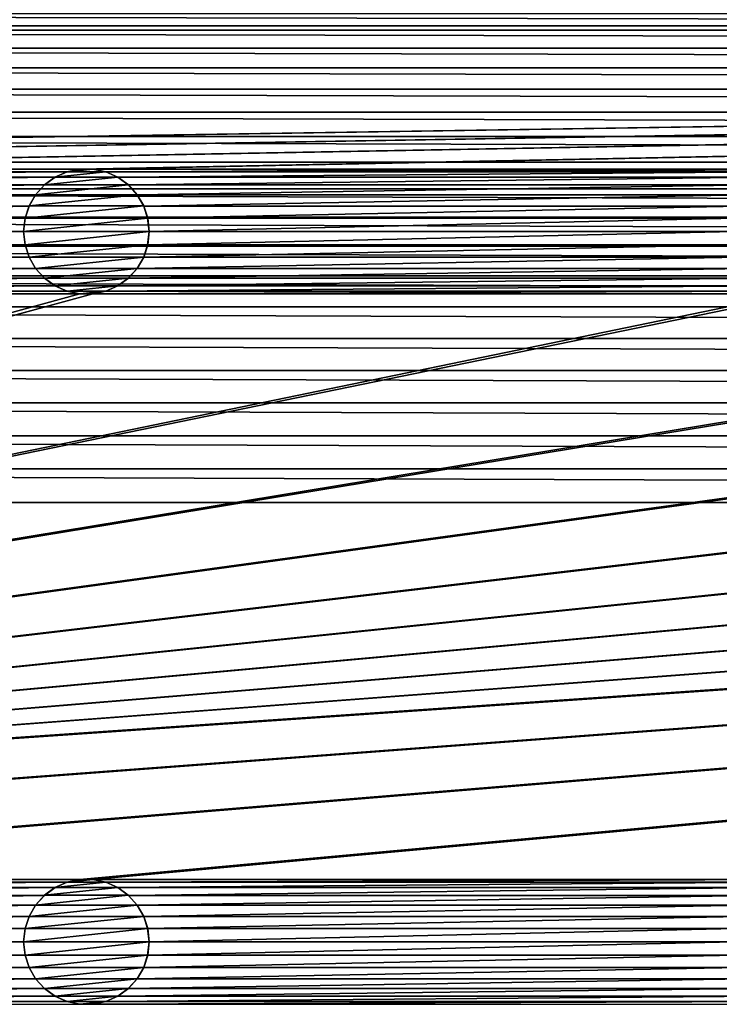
# Model space of a CAD drawing. Header units: metres. Extents: x -200 to 200, y -200 to 200.
# Tile 33 of 88: x -88 to -60, y 139 to 178. Entities that reach past the tile are written whole.
import ezdxf

# ---------------------------------------------------------------- set-up
doc = ezdxf.new("R2010")
doc.units = ezdxf.units.M
doc.layers.add('solid_P34200', color=7, linetype='CONTINUOUS')

msp = doc.modelspace()

# ---------------------------------------------------------------- linework, layer by layer
at = {"layer": 'solid_P34200'}
for points in [[(199.836639, 180.666519, 5), (-199.836639, 180.666519, 5), (-200, 178, 5)], [(200, 178, 5), (199.836639, 180.666519, 5), (-200, 178, 5)], [(-170.379456, 177.826935), (-169.220428, 178.481461), (170.379456, 177.826935)], [(-169.220428, 178.481461), (169.220428, 178.481461), (170.379456, 177.826935)], [(-170.058914, 172.285706, 5), (200, 178, 5), (-200, 178, 5)], [(-171.499695, 177.102936), (-170.379456, 177.826935), (171.499695, 177.102936)], [(-170.379456, 177.826935), (170.379456, 177.826935), (171.499695, 177.102936)], [(-170.058914, 172.285706, 5), (-169.541077, 172.285706, 5), (200, 178, 5)], [(-141.758926, 172.285706, 5), (200, 178, 5), (-169.541077, 172.285706, 5)], [(-141.758926, 172.285706, 5), (-141.241074, 172.285706, 5), (200, 178, 5)], [(-113.458923, 172.285706, 5), (200, 178, 5), (-141.241074, 172.285706, 5)], [(-113.458923, 172.285706, 5), (-112.941078, 172.285706, 5), (200, 178, 5)], [(-85.15892, 172.285706, 5), (200, 178, 5), (-112.941078, 172.285706, 5)], [(-85.15892, 172.285706, 5), (-84.641083, 172.285706, 5), (200, 178, 5)], [(-56.858921, 172.285706, 5), (200, 178, 5), (-84.641083, 172.285706, 5)], [(-172.568909, 176.317139), (-171.499695, 177.102936), (172.568909, 176.317139)], [(-171.499695, 177.102936), (171.499695, 177.102936), (172.568909, 176.317139)], [(-173.585297, 175.469376), (-172.568909, 176.317139), (173.585297, 175.469376)], [(-172.568909, 176.317139), (172.568909, 176.317139), (173.585297, 175.469376)], [(-174.555435, 174.555435), (-173.585297, 175.469376), (174.555435, 174.555435)], [(-173.585297, 175.469376), (173.585297, 175.469376), (174.555435, 174.555435)], [(-175.469376, 173.585297), (-174.555435, 174.555435), (175.469376, 173.585297)], [(-174.555435, 174.555435), (174.555435, 174.555435), (175.469376, 173.585297)], [(-176.317139, 172.568909), (-175.469376, 173.585297), (176.317139, 172.568909)], [(-175.469376, 173.585297), (175.469376, 173.585297), (176.317139, 172.568909)], [(-177.102936, 171.499695), (-176.317139, 172.568909), (177.102936, 171.499695)], [(-176.317139, 172.568909), (176.317139, 172.568909), (177.102936, 171.499695)], [(-85.15892, 172.285706, 5), (-112.941078, 172.285706, 5), (-112.425308, 172.176346, 5)], [(-85.67469, 172.176346, 5), (-85.15892, 172.285706, 5), (-112.425308, 172.176346, 5)], [(-85.164635, 172.284515, 7.5), (-85.15892, 172.285706, 5), (-85.67469, 172.176346, 5)], [(-85.164635, 172.284515, 7.5), (-85.67469, 172.176346, 5), (-85.668777, 172.177856, 7.5)], [(-84.635368, 172.284515, 7.5), (-85.164635, 172.284515, 7.5), (-85.668777, 172.177856, 7.5)], [(-84.131226, 172.177856, 7.5), (-84.635368, 172.284515, 7.5), (-85.668777, 172.177856, 7.5)], [(-84.635368, 172.284515, 7.5), (-85.15892, 172.285706, 5), (-85.164635, 172.284515, 7.5)], [(-84.635368, 172.284515, 7.5), (-84.641083, 172.285706, 5), (-85.15892, 172.285706, 5)], [(-56.858921, 172.285706, 5), (-84.641083, 172.285706, 5), (-84.125313, 172.176346, 5)], [(-84.131226, 172.177856, 7.5), (-84.125313, 172.176346, 5), (-84.641083, 172.285706, 5)], [(-84.131226, 172.177856, 7.5), (-84.641083, 172.285706, 5), (-84.635368, 172.284515, 7.5)], [(-57.374687, 172.176346, 5), (-56.858921, 172.285706, 5), (-84.125313, 172.176346, 5)], [(-85.67469, 172.176346, 5), (-112.425308, 172.176346, 5), (-111.952179, 171.965073, 5)], [(-86.14782, 171.965073, 5), (-85.67469, 172.176346, 5), (-111.952179, 171.965073, 5)], [(-86.14782, 171.965073, 5), (-111.952179, 171.965073, 5), (-111.525772, 171.656204, 5)], [(-86.574226, 171.656204, 5), (-86.14782, 171.965073, 5), (-111.525772, 171.656204, 5)], [(-86.151535, 171.962051, 7.5), (-86.14782, 171.965073, 5), (-86.574226, 171.656204, 5)], [(-86.151535, 171.962051, 7.5), (-86.574226, 171.656204, 5), (-86.570114, 171.659637, 7.5)], [(-83.648468, 171.962051, 7.5), (-86.151535, 171.962051, 7.5), (-86.570114, 171.659637, 7.5)], [(-83.229889, 171.659637, 7.5), (-83.648468, 171.962051, 7.5), (-86.570114, 171.659637, 7.5)], [(-85.668777, 172.177856, 7.5), (-86.14782, 171.965073, 5), (-86.151535, 171.962051, 7.5)], [(-84.131226, 172.177856, 7.5), (-85.668777, 172.177856, 7.5), (-86.151535, 171.962051, 7.5)], [(-83.648468, 171.962051, 7.5), (-84.131226, 172.177856, 7.5), (-86.151535, 171.962051, 7.5)], [(-85.668777, 172.177856, 7.5), (-85.67469, 172.176346, 5), (-86.14782, 171.965073, 5)], [(-83.648468, 171.962051, 7.5), (-84.125313, 172.176346, 5), (-84.131226, 172.177856, 7.5)], [(-57.374687, 172.176346, 5), (-84.125313, 172.176346, 5), (-83.652184, 171.965073, 5)], [(-83.648468, 171.962051, 7.5), (-83.652184, 171.965073, 5), (-84.125313, 172.176346, 5)], [(-57.847816, 171.965073, 5), (-57.374687, 172.176346, 5), (-83.652184, 171.965073, 5)], [(-57.847816, 171.965073, 5), (-83.652184, 171.965073, 5), (-83.225777, 171.656204, 5)], [(-83.229889, 171.659637, 7.5), (-83.225777, 171.656204, 5), (-83.652184, 171.965073, 5)], [(-83.229889, 171.659637, 7.5), (-83.652184, 171.965073, 5), (-83.648468, 171.962051, 7.5)], [(-58.274223, 171.656204, 5), (-57.847816, 171.965073, 5), (-83.225777, 171.656204, 5)], [(-177.826935, 170.379456), (-177.102936, 171.499695), (177.826935, 170.379456)], [(-177.102936, 171.499695), (177.102936, 171.499695), (177.826935, 170.379456)], [(-86.574226, 171.656204, 5), (-111.525772, 171.656204, 5), (-111.179207, 171.269714, 5)], [(-86.920792, 171.269714, 5), (-86.574226, 171.656204, 5), (-111.179207, 171.269714, 5)], [(-86.570114, 171.659637, 7.5), (-86.920792, 171.269714, 5), (-86.921883, 171.266708, 7.5)], [(-83.229889, 171.659637, 7.5), (-86.570114, 171.659637, 7.5), (-86.921883, 171.266708, 7.5)], [(-82.87812, 171.266708, 7.5), (-83.229889, 171.659637, 7.5), (-86.921883, 171.266708, 7.5)], [(-86.570114, 171.659637, 7.5), (-86.574226, 171.656204, 5), (-86.920792, 171.269714, 5)], [(-82.87812, 171.266708, 7.5), (-83.225777, 171.656204, 5), (-83.229889, 171.659637, 7.5)], [(-58.274223, 171.656204, 5), (-83.225777, 171.656204, 5), (-82.879204, 171.269714, 5)], [(-82.87812, 171.266708, 7.5), (-82.879204, 171.269714, 5), (-83.225777, 171.656204, 5)], [(-58.620796, 171.269714, 5), (-58.274223, 171.656204, 5), (-82.879204, 171.269714, 5)], [(-86.920792, 171.269714, 5), (-111.179207, 171.269714, 5), (-110.915665, 170.815567, 5)], [(-87.184341, 170.815567, 5), (-86.920792, 171.269714, 5), (-110.915665, 170.815567, 5)], [(-86.921883, 171.266708, 7.5), (-86.920792, 171.269714, 5), (-87.184341, 170.815567, 5)], [(-86.921883, 171.266708, 7.5), (-87.184341, 170.815567, 5), (-87.182808, 170.819077, 7.5)], [(-82.87812, 171.266708, 7.5), (-86.921883, 171.266708, 7.5), (-87.182808, 170.819077, 7.5)], [(-82.617195, 170.819077, 7.5), (-82.87812, 171.266708, 7.5), (-87.182808, 170.819077, 7.5)], [(-58.620796, 171.269714, 5), (-82.879204, 171.269714, 5), (-82.615662, 170.815567, 5)], [(-82.617195, 170.819077, 7.5), (-82.615662, 170.815567, 5), (-82.879204, 171.269714, 5)], [(-82.617195, 170.819077, 7.5), (-82.879204, 171.269714, 5), (-82.87812, 171.266708, 7.5)], [(-58.884338, 170.815567, 5), (-58.620796, 171.269714, 5), (-82.615662, 170.815567, 5)], [(-87.184341, 170.815567, 5), (-110.915665, 170.815567, 5), (-110.757736, 170.328369, 5)], [(-87.342262, 170.328369, 5), (-87.184341, 170.815567, 5), (-110.757736, 170.328369, 5)], [(-87.182808, 170.819077, 7.5), (-87.184341, 170.815567, 5), (-87.342262, 170.328369, 5)], [(-87.182808, 170.819077, 7.5), (-87.342262, 170.328369, 5), (-87.339981, 170.332932, 7.5)], [(-82.617195, 170.819077, 7.5), (-87.182808, 170.819077, 7.5), (-87.339981, 170.332932, 7.5)], [(-82.460022, 170.332932, 7.5), (-82.617195, 170.819077, 7.5), (-87.339981, 170.332932, 7.5)], [(-82.460022, 170.332932, 7.5), (-82.615662, 170.815567, 5), (-82.617195, 170.819077, 7.5)], [(-58.884338, 170.815567, 5), (-82.615662, 170.815567, 5), (-82.457733, 170.328369, 5)], [(-82.460022, 170.332932, 7.5), (-82.457733, 170.328369, 5), (-82.615662, 170.815567, 5)], [(-59.042263, 170.328369, 5), (-58.884338, 170.815567, 5), (-82.457733, 170.328369, 5)], [(-178.481461, 169.220428), (-177.826935, 170.379456), (178.481461, 169.220428)], [(-177.826935, 170.379456), (177.826935, 170.379456), (178.481461, 169.220428)], [(-87.342262, 170.328369, 5), (-110.757736, 170.328369, 5), (-110.699997, 169.800003, 5)], [(-87.400002, 169.800003, 5), (-87.342262, 170.328369, 5), (-110.699997, 169.800003, 5)], [(-87.339981, 170.332932, 7.5), (-87.342262, 170.328369, 5), (-87.400002, 169.800003, 5)], [(-87.339981, 170.332932, 7.5), (-87.400002, 169.800003, 5), (-87.400002, 169.800003, 7.5)], [(-82.460022, 170.332932, 7.5), (-87.400002, 169.800003, 7.5), (-82.400002, 169.800003, 7.5)], [(-82.460022, 170.332932, 7.5), (-87.339981, 170.332932, 7.5), (-87.400002, 169.800003, 7.5)], [(-82.460022, 170.332932, 7.5), (-82.400002, 169.800003, 7.5), (-82.457733, 170.328369, 5)], [(-59.042263, 170.328369, 5), (-82.457733, 170.328369, 5), (-82.400002, 169.800003, 5)], [(-82.400002, 169.800003, 7.5), (-82.400002, 169.800003, 5), (-82.457733, 170.328369, 5)], [(-59.099998, 169.800003, 5), (-59.042263, 170.328369, 5), (-82.400002, 169.800003, 5)], [(-87.400002, 169.800003, 5), (-110.699997, 169.800003, 5), (-110.757736, 169.271637, 5)], [(-87.342262, 169.271637, 5), (-87.400002, 169.800003, 5), (-110.757736, 169.271637, 5)], [(-87.400002, 169.800003, 7.5), (-87.400002, 169.800003, 5), (-87.342262, 169.271637, 5)], [(-87.400002, 169.800003, 7.5), (-87.342262, 169.271637, 5), (-87.339981, 169.267059, 7.5)], [(-87.400002, 169.800003, 7.5), (-87.339981, 169.267059, 7.5), (-82.400002, 169.800003, 7.5)], [(-87.339981, 169.267059, 7.5), (-82.460022, 169.267059, 7.5), (-82.400002, 169.800003, 7.5)], [(-82.460022, 169.267059, 7.5), (-82.457733, 169.271637, 5), (-82.400002, 169.800003, 5)], [(-82.460022, 169.267059, 7.5), (-82.400002, 169.800003, 5), (-82.400002, 169.800003, 7.5)], [(-59.099998, 169.800003, 5), (-82.400002, 169.800003, 5), (-82.457733, 169.271637, 5)], [(-59.042263, 169.271637, 5), (-59.099998, 169.800003, 5), (-82.457733, 169.271637, 5)], [(-179.060257, 168.031967), (-178.481461, 169.220428), (179.060257, 168.031967)], [(-178.481461, 169.220428), (178.481461, 169.220428), (179.060257, 168.031967)], [(-87.342262, 169.271637, 5), (-110.757736, 169.271637, 5), (-110.915665, 168.784439, 5)], [(-87.184341, 168.784439, 5), (-87.342262, 169.271637, 5), (-110.915665, 168.784439, 5)], [(-87.339981, 169.267059, 7.5), (-87.342262, 169.271637, 5), (-87.184341, 168.784439, 5)], [(-87.339981, 169.267059, 7.5), (-87.184341, 168.784439, 5), (-87.182808, 168.780914, 7.5)], [(-87.339981, 169.267059, 7.5), (-87.182808, 168.780914, 7.5), (-82.460022, 169.267059, 7.5)], [(-87.182808, 168.780914, 7.5), (-82.617195, 168.780914, 7.5), (-82.460022, 169.267059, 7.5)], [(-82.617195, 168.780914, 7.5), (-82.615662, 168.784439, 5), (-82.457733, 169.271637, 5)], [(-82.617195, 168.780914, 7.5), (-82.457733, 169.271637, 5), (-82.460022, 169.267059, 7.5)], [(-59.042263, 169.271637, 5), (-82.457733, 169.271637, 5), (-82.615662, 168.784439, 5)], [(-58.884338, 168.784439, 5), (-59.042263, 169.271637, 5), (-82.615662, 168.784439, 5)], [(-87.184341, 168.784439, 5), (-110.915665, 168.784439, 5), (-111.179207, 168.330292, 5)], [(-86.920792, 168.330292, 5), (-87.184341, 168.784439, 5), (-111.179207, 168.330292, 5)], [(-87.182808, 168.780914, 7.5), (-87.184341, 168.784439, 5), (-86.920792, 168.330292, 5)], [(-87.182808, 168.780914, 7.5), (-86.920792, 168.330292, 5), (-86.921883, 168.333298, 7.5)], [(-87.182808, 168.780914, 7.5), (-86.921883, 168.333298, 7.5), (-82.617195, 168.780914, 7.5)], [(-86.921883, 168.333298, 7.5), (-82.87812, 168.333298, 7.5), (-82.617195, 168.780914, 7.5)], [(-58.884338, 168.784439, 5), (-82.615662, 168.784439, 5), (-82.879204, 168.330292, 5)], [(-82.87812, 168.333298, 7.5), (-82.879204, 168.330292, 5), (-82.615662, 168.784439, 5)], [(-58.620796, 168.330292, 5), (-58.884338, 168.784439, 5), (-82.879204, 168.330292, 5)], [(-82.87812, 168.333298, 7.5), (-82.615662, 168.784439, 5), (-82.617195, 168.780914, 7.5)], [(-86.920792, 168.330292, 5), (-111.179207, 168.330292, 5), (-111.525772, 167.943787, 5)], [(-86.574226, 167.943787, 5), (-86.920792, 168.330292, 5), (-111.525772, 167.943787, 5)], [(-86.921883, 168.333298, 7.5), (-86.920792, 168.330292, 5), (-86.574226, 167.943787, 5)], [(-86.921883, 168.333298, 7.5), (-86.574226, 167.943787, 5), (-86.570114, 167.940369, 7.5)], [(-86.921883, 168.333298, 7.5), (-86.570114, 167.940369, 7.5), (-82.87812, 168.333298, 7.5)], [(-86.570114, 167.940369, 7.5), (-83.229889, 167.940369, 7.5), (-82.87812, 168.333298, 7.5)], [(-83.229889, 167.940369, 7.5), (-82.879204, 168.330292, 5), (-82.87812, 168.333298, 7.5)], [(-83.229889, 167.940369, 7.5), (-83.225777, 167.943787, 5), (-82.879204, 168.330292, 5)], [(-58.620796, 168.330292, 5), (-82.879204, 168.330292, 5), (-83.225777, 167.943787, 5)], [(-58.274223, 167.943787, 5), (-58.620796, 168.330292, 5), (-83.225777, 167.943787, 5)], [(-179.568466, 166.803024), (-179.060257, 168.031967), (179.568466, 166.803024)], [(-179.060257, 168.031967), (179.060257, 168.031967), (179.568466, 166.803024)], [(-86.574226, 167.943787, 5), (-111.525772, 167.943787, 5), (-111.952179, 167.634933, 5)], [(-86.14782, 167.634933, 5), (-86.574226, 167.943787, 5), (-111.952179, 167.634933, 5)], [(-86.570114, 167.940369, 7.5), (-86.574226, 167.943787, 5), (-86.14782, 167.634933, 5)], [(-86.570114, 167.940369, 7.5), (-86.14782, 167.634933, 5), (-86.151535, 167.637955, 7.5)], [(-86.570114, 167.940369, 7.5), (-86.151535, 167.637955, 7.5), (-83.229889, 167.940369, 7.5)], [(-86.151535, 167.637955, 7.5), (-83.648468, 167.637955, 7.5), (-83.229889, 167.940369, 7.5)], [(-58.274223, 167.943787, 5), (-83.225777, 167.943787, 5), (-83.652184, 167.634933, 5)], [(-83.648468, 167.637955, 7.5), (-83.652184, 167.634933, 5), (-83.225777, 167.943787, 5)], [(-57.847816, 167.634933, 5), (-58.274223, 167.943787, 5), (-83.652184, 167.634933, 5)], [(-83.648468, 167.637955, 7.5), (-83.225777, 167.943787, 5), (-83.229889, 167.940369, 7.5)], [(-86.14782, 167.634933, 5), (-111.952179, 167.634933, 5), (-112.425308, 167.423645, 5)], [(-85.67469, 167.423645, 5), (-86.14782, 167.634933, 5), (-112.425308, 167.423645, 5)], [(-86.151535, 167.637955, 7.5), (-86.14782, 167.634933, 5), (-85.67469, 167.423645, 5)], [(-86.151535, 167.637955, 7.5), (-85.67469, 167.423645, 5), (-85.668777, 167.422134, 7.5)], [(-86.151535, 167.637955, 7.5), (-85.668777, 167.422134, 7.5), (-83.648468, 167.637955, 7.5)], [(-85.668777, 167.422134, 7.5), (-84.131226, 167.422134, 7.5), (-83.648468, 167.637955, 7.5)], [(-84.131226, 167.422134, 7.5), (-83.652184, 167.634933, 5), (-83.648468, 167.637955, 7.5)], [(-84.131226, 167.422134, 7.5), (-84.125313, 167.423645, 5), (-83.652184, 167.634933, 5)], [(-57.847816, 167.634933, 5), (-83.652184, 167.634933, 5), (-84.125313, 167.423645, 5)], [(-57.374687, 167.423645, 5), (-57.847816, 167.634933, 5), (-84.125313, 167.423645, 5)], [(-84.641083, 167.314285, 5), (-170.574692, 143.876358, 5), (-170.058914, 143.985718, 5)], [(-85.15892, 167.314285, 5), (-112.941078, 167.314285, 5), (-170.574692, 143.876358, 5)], [(-84.641083, 167.314285, 5), (-85.15892, 167.314285, 5), (-170.574692, 143.876358, 5)], [(170.058914, 167.314285, 5), (-170.058914, 143.985718, 5), (-169.541077, 143.985718, 5)], [(-56.858921, 167.314285, 5), (-84.641083, 167.314285, 5), (-170.058914, 143.985718, 5)], [(-56.34108, 167.314285, 5), (-56.858921, 167.314285, 5), (-170.058914, 143.985718, 5)], [(-28.55892, 167.314285, 5), (-56.34108, 167.314285, 5), (-170.058914, 143.985718, 5)], [(-28.04108, 167.314285, 5), (-28.55892, 167.314285, 5), (-170.058914, 143.985718, 5)], [(-0.25892, 167.314285, 5), (-28.04108, 167.314285, 5), (-170.058914, 143.985718, 5)], [(0.25892, 167.314285, 5), (-0.25892, 167.314285, 5), (-170.058914, 143.985718, 5)], [(28.04108, 167.314285, 5), (0.25892, 167.314285, 5), (-170.058914, 143.985718, 5)], [(170.058914, 167.314285, 5), (169.541077, 167.314285, 5), (-170.058914, 143.985718, 5)], [(141.758926, 167.314285, 5), (-170.058914, 143.985718, 5), (169.541077, 167.314285, 5)], [(141.758926, 167.314285, 5), (141.241074, 167.314285, 5), (-170.058914, 143.985718, 5)], [(113.458923, 167.314285, 5), (-170.058914, 143.985718, 5), (141.241074, 167.314285, 5)], [(113.458923, 167.314285, 5), (112.941078, 167.314285, 5), (-170.058914, 143.985718, 5)], [(85.15892, 167.314285, 5), (-170.058914, 143.985718, 5), (112.941078, 167.314285, 5)], [(85.15892, 167.314285, 5), (84.641083, 167.314285, 5), (-170.058914, 143.985718, 5)], [(56.858921, 167.314285, 5), (-170.058914, 143.985718, 5), (84.641083, 167.314285, 5)], [(56.858921, 167.314285, 5), (56.34108, 167.314285, 5), (-170.058914, 143.985718, 5)], [(28.55892, 167.314285, 5), (-170.058914, 143.985718, 5), (56.34108, 167.314285, 5)], [(28.55892, 167.314285, 5), (28.04108, 167.314285, 5), (-170.058914, 143.985718, 5)], [(170.058914, 167.314285, 5), (-169.541077, 143.985718, 5), (-141.758926, 143.985718, 5)], [(170.058914, 167.314285, 5), (-141.758926, 143.985718, 5), (-141.241074, 143.985718, 5)], [(170.058914, 167.314285, 5), (-141.241074, 143.985718, 5), (-113.458923, 143.985718, 5)], [(170.058914, 167.314285, 5), (-113.458923, 143.985718, 5), (-112.941078, 143.985718, 5)], [(-85.67469, 167.423645, 5), (-112.425308, 167.423645, 5), (-112.941078, 167.314285, 5)], [(-85.15892, 167.314285, 5), (-85.67469, 167.423645, 5), (-112.941078, 167.314285, 5)], [(170.058914, 167.314285, 5), (-112.941078, 143.985718, 5), (-85.15892, 143.985718, 5)], [(-85.668777, 167.422134, 7.5), (-85.67469, 167.423645, 5), (-85.15892, 167.314285, 5)], [(-85.668777, 167.422134, 7.5), (-85.15892, 167.314285, 5), (-85.164635, 167.315475, 7.5)], [(-85.668777, 167.422134, 7.5), (-85.164635, 167.315475, 7.5), (-84.131226, 167.422134, 7.5)], [(-85.164635, 167.315475, 7.5), (-84.635368, 167.315475, 7.5), (-84.131226, 167.422134, 7.5)], [(-85.164635, 167.315475, 7.5), (-85.15892, 167.314285, 5), (-84.641083, 167.314285, 5)], [(-85.164635, 167.315475, 7.5), (-84.641083, 167.314285, 5), (-84.635368, 167.315475, 7.5)], [(170.058914, 167.314285, 5), (-85.15892, 143.985718, 5), (-84.641083, 143.985718, 5)], [(-57.374687, 167.423645, 5), (-84.125313, 167.423645, 5), (-84.641083, 167.314285, 5)], [(-84.635368, 167.315475, 7.5), (-84.641083, 167.314285, 5), (-84.125313, 167.423645, 5)], [(-56.858921, 167.314285, 5), (-57.374687, 167.423645, 5), (-84.641083, 167.314285, 5)], [(170.058914, 167.314285, 5), (-84.641083, 143.985718, 5), (-56.858921, 143.985718, 5)], [(-84.635368, 167.315475, 7.5), (-84.125313, 167.423645, 5), (-84.131226, 167.422134, 7.5)], [(-180.003708, 165.541977), (-179.568466, 166.803024), (180.003708, 165.541977)], [(-179.568466, 166.803024), (179.568466, 166.803024), (180.003708, 165.541977)], [(-180.361206, 164.262497), (-180.003708, 165.541977), (180.361206, 164.262497)], [(-180.003708, 165.541977), (180.003708, 165.541977), (180.361206, 164.262497)], [(-180.638016, 162.973083), (-180.361206, 164.262497), (180.638016, 162.973083)], [(-180.361206, 164.262497), (180.361206, 164.262497), (180.638016, 162.973083)], [(-180.836639, 161.666519), (-180.638016, 162.973083), (180.836639, 161.666519)], [(-180.638016, 162.973083), (180.638016, 162.973083), (180.836639, 161.666519)], [(-180.957291, 160.342163), (-180.836639, 161.666519), (180.957291, 160.342163)], [(-180.836639, 161.666519), (180.836639, 161.666519), (180.957291, 160.342163)], [(-180.957291, 160.342163), (181, 159), (-181, 159)], [(-180.957291, 160.342163), (180.957291, 160.342163), (181, 159)], [(-181, 159), (-14.856524, 2.058549), (-15, 0)], [(-181, 159), (-15, 0), (-14.856524, -2.058549)], [(-181, 159), (-14.444175, 4.045302), (-14.856524, 2.058549)], [(-181, 159), (-13.756138, 5.976712), (-14.444175, 4.045302)], [(-181, 159), (-12.817678, 7.79116), (-13.756138, 5.976712)], [(-181, 159), (-11.633039, 9.467192), (-12.817678, 7.79116)], [(-181, 159), (-10.240819, 10.959723), (-11.633039, 9.467192)], [(-181, 159), (-8.64688, 12.25524), (-10.240819, 10.959723)], [(-181, 159), (-6.904468, 13.315859), (-8.64688, 12.25524)], [(-181, 159), (-5.01928, 14.134056), (-6.904468, 13.315859)], [(-181, 159), (-3.055924, 14.684637), (-5.01928, 14.134056)], [(-181, 159), (-1.019424, 14.964341), (-3.055924, 14.684637)], [(-181, 159), (1.019424, 14.964341), (-1.019424, 14.964341)], [(-181, 159), (3.055924, 14.684637), (1.019424, 14.964341)], [(-181, 159), (5.01928, 14.134056), (3.055924, 14.684637)], [(-181, 159), (6.904468, 13.315859), (5.01928, 14.134056)], [(-181, 159), (8.64688, 12.25524), (6.904468, 13.315859)], [(181, 159), (8.64688, 12.25524), (-181, 159)], [(-181, 159), (-11.633039, -9.467192), (-10.240819, -10.959723)], [(-181, -159), (-181, 159), (-10.240819, -10.959723)], [(-181, 159), (-12.817678, -7.79116), (-11.633039, -9.467192)], [(-181, 159), (-13.756138, -5.976712), (-12.817678, -7.79116)], [(-181, 159), (-14.444175, -4.045302), (-13.756138, -5.976712)], [(-181, 159), (-14.856524, -2.058549), (-14.444175, -4.045302)], [(-85.15892, 143.985718, 5), (-112.941078, 143.985718, 5), (-112.425308, 143.876358, 5)], [(-85.67469, 143.876358, 5), (-85.15892, 143.985718, 5), (-112.425308, 143.876358, 5)], [(-85.164635, 143.984528, 7.5), (-85.15892, 143.985718, 5), (-85.67469, 143.876358, 5)], [(-85.164635, 143.984528, 7.5), (-85.67469, 143.876358, 5), (-85.668777, 143.877869, 7.5)], [(-84.635368, 143.984528, 7.5), (-85.164635, 143.984528, 7.5), (-85.668777, 143.877869, 7.5)], [(-84.131226, 143.877869, 7.5), (-84.635368, 143.984528, 7.5), (-85.668777, 143.877869, 7.5)], [(-84.635368, 143.984528, 7.5), (-85.15892, 143.985718, 5), (-85.164635, 143.984528, 7.5)], [(-84.635368, 143.984528, 7.5), (-84.641083, 143.985718, 5), (-85.15892, 143.985718, 5)], [(-56.858921, 143.985718, 5), (-84.641083, 143.985718, 5), (-84.125313, 143.876358, 5)], [(-84.131226, 143.877869, 7.5), (-84.125313, 143.876358, 5), (-84.641083, 143.985718, 5)], [(-84.131226, 143.877869, 7.5), (-84.641083, 143.985718, 5), (-84.635368, 143.984528, 7.5)], [(-57.374687, 143.876358, 5), (-56.858921, 143.985718, 5), (-84.125313, 143.876358, 5)], [(-85.67469, 143.876358, 5), (-112.425308, 143.876358, 5), (-111.952179, 143.66507, 5)], [(-86.14782, 143.66507, 5), (-85.67469, 143.876358, 5), (-111.952179, 143.66507, 5)], [(-86.14782, 143.66507, 5), (-111.952179, 143.66507, 5), (-111.525772, 143.356216, 5)], [(-86.574226, 143.356216, 5), (-86.14782, 143.66507, 5), (-111.525772, 143.356216, 5)], [(-86.151535, 143.662048, 7.5), (-86.14782, 143.66507, 5), (-86.574226, 143.356216, 5)], [(-86.151535, 143.662048, 7.5), (-86.574226, 143.356216, 5), (-86.570114, 143.359634, 7.5)], [(-83.648468, 143.662048, 7.5), (-86.151535, 143.662048, 7.5), (-86.570114, 143.359634, 7.5)], [(-83.229889, 143.359634, 7.5), (-83.648468, 143.662048, 7.5), (-86.570114, 143.359634, 7.5)], [(-85.668777, 143.877869, 7.5), (-86.14782, 143.66507, 5), (-86.151535, 143.662048, 7.5)], [(-84.131226, 143.877869, 7.5), (-85.668777, 143.877869, 7.5), (-86.151535, 143.662048, 7.5)], [(-83.648468, 143.662048, 7.5), (-84.131226, 143.877869, 7.5), (-86.151535, 143.662048, 7.5)], [(-85.668777, 143.877869, 7.5), (-85.67469, 143.876358, 5), (-86.14782, 143.66507, 5)], [(-83.648468, 143.662048, 7.5), (-84.125313, 143.876358, 5), (-84.131226, 143.877869, 7.5)], [(-57.374687, 143.876358, 5), (-84.125313, 143.876358, 5), (-83.652184, 143.66507, 5)], [(-83.648468, 143.662048, 7.5), (-83.652184, 143.66507, 5), (-84.125313, 143.876358, 5)], [(-57.847816, 143.66507, 5), (-57.374687, 143.876358, 5), (-83.652184, 143.66507, 5)], [(-57.847816, 143.66507, 5), (-83.652184, 143.66507, 5), (-83.225777, 143.356216, 5)], [(-83.229889, 143.359634, 7.5), (-83.225777, 143.356216, 5), (-83.652184, 143.66507, 5)], [(-83.229889, 143.359634, 7.5), (-83.652184, 143.66507, 5), (-83.648468, 143.662048, 7.5)], [(-58.274223, 143.356216, 5), (-57.847816, 143.66507, 5), (-83.225777, 143.356216, 5)], [(-86.574226, 143.356216, 5), (-111.525772, 143.356216, 5), (-111.179207, 142.969711, 5)], [(-86.920792, 142.969711, 5), (-86.574226, 143.356216, 5), (-111.179207, 142.969711, 5)], [(-86.570114, 143.359634, 7.5), (-86.920792, 142.969711, 5), (-86.921883, 142.966705, 7.5)], [(-83.229889, 143.359634, 7.5), (-86.570114, 143.359634, 7.5), (-86.921883, 142.966705, 7.5)], [(-82.87812, 142.966705, 7.5), (-83.229889, 143.359634, 7.5), (-86.921883, 142.966705, 7.5)], [(-86.570114, 143.359634, 7.5), (-86.574226, 143.356216, 5), (-86.920792, 142.969711, 5)], [(-82.87812, 142.966705, 7.5), (-83.225777, 143.356216, 5), (-83.229889, 143.359634, 7.5)], [(-58.274223, 143.356216, 5), (-83.225777, 143.356216, 5), (-82.879204, 142.969711, 5)], [(-82.87812, 142.966705, 7.5), (-82.879204, 142.969711, 5), (-83.225777, 143.356216, 5)], [(-58.620796, 142.969711, 5), (-58.274223, 143.356216, 5), (-82.879204, 142.969711, 5)], [(-86.920792, 142.969711, 5), (-111.179207, 142.969711, 5), (-110.915665, 142.515564, 5)], [(-87.184341, 142.515564, 5), (-86.920792, 142.969711, 5), (-110.915665, 142.515564, 5)], [(-86.921883, 142.966705, 7.5), (-86.920792, 142.969711, 5), (-87.184341, 142.515564, 5)], [(-86.921883, 142.966705, 7.5), (-87.184341, 142.515564, 5), (-87.182808, 142.519073, 7.5)], [(-82.87812, 142.966705, 7.5), (-86.921883, 142.966705, 7.5), (-87.182808, 142.519073, 7.5)], [(-82.617195, 142.519073, 7.5), (-82.87812, 142.966705, 7.5), (-87.182808, 142.519073, 7.5)], [(-58.620796, 142.969711, 5), (-82.879204, 142.969711, 5), (-82.615662, 142.515564, 5)], [(-82.617195, 142.519073, 7.5), (-82.615662, 142.515564, 5), (-82.879204, 142.969711, 5)], [(-82.617195, 142.519073, 7.5), (-82.879204, 142.969711, 5), (-82.87812, 142.966705, 7.5)], [(-58.884338, 142.515564, 5), (-58.620796, 142.969711, 5), (-82.615662, 142.515564, 5)], [(-87.184341, 142.515564, 5), (-110.915665, 142.515564, 5), (-110.757736, 142.028366, 5)], [(-87.342262, 142.028366, 5), (-87.184341, 142.515564, 5), (-110.757736, 142.028366, 5)], [(-87.182808, 142.519073, 7.5), (-87.184341, 142.515564, 5), (-87.342262, 142.028366, 5)], [(-87.182808, 142.519073, 7.5), (-87.342262, 142.028366, 5), (-87.339981, 142.032928, 7.5)], [(-82.617195, 142.519073, 7.5), (-87.182808, 142.519073, 7.5), (-87.339981, 142.032928, 7.5)], [(-82.460022, 142.032928, 7.5), (-82.617195, 142.519073, 7.5), (-87.339981, 142.032928, 7.5)], [(-82.460022, 142.032928, 7.5), (-82.615662, 142.515564, 5), (-82.617195, 142.519073, 7.5)], [(-58.884338, 142.515564, 5), (-82.615662, 142.515564, 5), (-82.457733, 142.028366, 5)], [(-82.460022, 142.032928, 7.5), (-82.457733, 142.028366, 5), (-82.615662, 142.515564, 5)], [(-59.042263, 142.028366, 5), (-58.884338, 142.515564, 5), (-82.457733, 142.028366, 5)], [(-87.342262, 142.028366, 5), (-110.757736, 142.028366, 5), (-110.699997, 141.5, 5)], [(-87.400002, 141.5, 5), (-87.342262, 142.028366, 5), (-110.699997, 141.5, 5)], [(-87.339981, 142.032928, 7.5), (-87.342262, 142.028366, 5), (-87.400002, 141.5, 5)], [(-87.339981, 142.032928, 7.5), (-87.400002, 141.5, 5), (-87.400002, 141.5, 7.5)], [(-82.460022, 142.032928, 7.5), (-87.400002, 141.5, 7.5), (-82.400002, 141.5, 7.5)], [(-82.460022, 142.032928, 7.5), (-87.339981, 142.032928, 7.5), (-87.400002, 141.5, 7.5)], [(-82.460022, 142.032928, 7.5), (-82.400002, 141.5, 7.5), (-82.457733, 142.028366, 5)], [(-59.042263, 142.028366, 5), (-82.457733, 142.028366, 5), (-82.400002, 141.5, 5)], [(-82.400002, 141.5, 7.5), (-82.400002, 141.5, 5), (-82.457733, 142.028366, 5)], [(-59.099998, 141.5, 5), (-59.042263, 142.028366, 5), (-82.400002, 141.5, 5)], [(-87.400002, 141.5, 5), (-110.699997, 141.5, 5), (-110.757736, 140.971634, 5)], [(-87.342262, 140.971634, 5), (-87.400002, 141.5, 5), (-110.757736, 140.971634, 5)], [(-87.400002, 141.5, 7.5), (-87.400002, 141.5, 5), (-87.342262, 140.971634, 5)], [(-87.400002, 141.5, 7.5), (-87.342262, 140.971634, 5), (-87.339981, 140.967072, 7.5)], [(-87.400002, 141.5, 7.5), (-87.339981, 140.967072, 7.5), (-82.400002, 141.5, 7.5)], [(-87.339981, 140.967072, 7.5), (-82.460022, 140.967072, 7.5), (-82.400002, 141.5, 7.5)], [(-82.460022, 140.967072, 7.5), (-82.457733, 140.971634, 5), (-82.400002, 141.5, 5)], [(-82.460022, 140.967072, 7.5), (-82.400002, 141.5, 5), (-82.400002, 141.5, 7.5)], [(-59.099998, 141.5, 5), (-82.400002, 141.5, 5), (-82.457733, 140.971634, 5)], [(-59.042263, 140.971634, 5), (-59.099998, 141.5, 5), (-82.457733, 140.971634, 5)], [(-87.342262, 140.971634, 5), (-110.757736, 140.971634, 5), (-110.915665, 140.484436, 5)], [(-87.184341, 140.484436, 5), (-87.342262, 140.971634, 5), (-110.915665, 140.484436, 5)], [(-87.339981, 140.967072, 7.5), (-87.342262, 140.971634, 5), (-87.184341, 140.484436, 5)], [(-87.339981, 140.967072, 7.5), (-87.184341, 140.484436, 5), (-87.182808, 140.480927, 7.5)], [(-87.339981, 140.967072, 7.5), (-87.182808, 140.480927, 7.5), (-82.460022, 140.967072, 7.5)], [(-87.182808, 140.480927, 7.5), (-82.617195, 140.480927, 7.5), (-82.460022, 140.967072, 7.5)], [(-82.617195, 140.480927, 7.5), (-82.615662, 140.484436, 5), (-82.457733, 140.971634, 5)], [(-82.617195, 140.480927, 7.5), (-82.457733, 140.971634, 5), (-82.460022, 140.967072, 7.5)], [(-59.042263, 140.971634, 5), (-82.457733, 140.971634, 5), (-82.615662, 140.484436, 5)], [(-58.884338, 140.484436, 5), (-59.042263, 140.971634, 5), (-82.615662, 140.484436, 5)], [(-87.184341, 140.484436, 5), (-110.915665, 140.484436, 5), (-111.179207, 140.030289, 5)], [(-86.920792, 140.030289, 5), (-87.184341, 140.484436, 5), (-111.179207, 140.030289, 5)], [(-87.182808, 140.480927, 7.5), (-87.184341, 140.484436, 5), (-86.920792, 140.030289, 5)], [(-87.182808, 140.480927, 7.5), (-86.920792, 140.030289, 5), (-86.921883, 140.033295, 7.5)], [(-87.182808, 140.480927, 7.5), (-86.921883, 140.033295, 7.5), (-82.617195, 140.480927, 7.5)], [(-86.921883, 140.033295, 7.5), (-82.87812, 140.033295, 7.5), (-82.617195, 140.480927, 7.5)], [(-58.884338, 140.484436, 5), (-82.615662, 140.484436, 5), (-82.879204, 140.030289, 5)], [(-82.87812, 140.033295, 7.5), (-82.879204, 140.030289, 5), (-82.615662, 140.484436, 5)], [(-58.620796, 140.030289, 5), (-58.884338, 140.484436, 5), (-82.879204, 140.030289, 5)], [(-82.87812, 140.033295, 7.5), (-82.615662, 140.484436, 5), (-82.617195, 140.480927, 7.5)], [(-86.920792, 140.030289, 5), (-111.179207, 140.030289, 5), (-111.525772, 139.643784, 5)], [(-86.574226, 139.643784, 5), (-86.920792, 140.030289, 5), (-111.525772, 139.643784, 5)], [(-86.921883, 140.033295, 7.5), (-86.920792, 140.030289, 5), (-86.574226, 139.643784, 5)], [(-86.921883, 140.033295, 7.5), (-86.574226, 139.643784, 5), (-86.570114, 139.640366, 7.5)], [(-86.921883, 140.033295, 7.5), (-86.570114, 139.640366, 7.5), (-82.87812, 140.033295, 7.5)], [(-86.570114, 139.640366, 7.5), (-83.229889, 139.640366, 7.5), (-82.87812, 140.033295, 7.5)], [(-83.229889, 139.640366, 7.5), (-82.879204, 140.030289, 5), (-82.87812, 140.033295, 7.5)], [(-83.229889, 139.640366, 7.5), (-83.225777, 139.643784, 5), (-82.879204, 140.030289, 5)], [(-58.620796, 140.030289, 5), (-82.879204, 140.030289, 5), (-83.225777, 139.643784, 5)], [(-58.274223, 139.643784, 5), (-58.620796, 140.030289, 5), (-83.225777, 139.643784, 5)], [(-86.14782, 139.33493, 5), (-111.952179, 139.33493, 5), (-112.425308, 139.123642, 5)], [(-85.67469, 139.123642, 5), (-86.14782, 139.33493, 5), (-112.425308, 139.123642, 5)], [(-86.574226, 139.643784, 5), (-111.525772, 139.643784, 5), (-111.952179, 139.33493, 5)], [(-86.14782, 139.33493, 5), (-86.574226, 139.643784, 5), (-111.952179, 139.33493, 5)], [(-86.570114, 139.640366, 7.5), (-86.574226, 139.643784, 5), (-86.14782, 139.33493, 5)], [(-86.570114, 139.640366, 7.5), (-86.14782, 139.33493, 5), (-86.151535, 139.337952, 7.5)], [(-86.570114, 139.640366, 7.5), (-86.151535, 139.337952, 7.5), (-83.229889, 139.640366, 7.5)], [(-86.151535, 139.337952, 7.5), (-83.648468, 139.337952, 7.5), (-83.229889, 139.640366, 7.5)], [(-86.151535, 139.337952, 7.5), (-86.14782, 139.33493, 5), (-85.67469, 139.123642, 5)], [(-86.151535, 139.337952, 7.5), (-85.67469, 139.123642, 5), (-85.668777, 139.122131, 7.5)], [(-86.151535, 139.337952, 7.5), (-85.668777, 139.122131, 7.5), (-83.648468, 139.337952, 7.5)], [(-85.668777, 139.122131, 7.5), (-84.131226, 139.122131, 7.5), (-83.648468, 139.337952, 7.5)], [(-84.131226, 139.122131, 7.5), (-83.652184, 139.33493, 5), (-83.648468, 139.337952, 7.5)], [(-84.131226, 139.122131, 7.5), (-84.125313, 139.123642, 5), (-83.652184, 139.33493, 5)], [(-57.847816, 139.33493, 5), (-83.652184, 139.33493, 5), (-84.125313, 139.123642, 5)], [(-57.374687, 139.123642, 5), (-57.847816, 139.33493, 5), (-84.125313, 139.123642, 5)], [(-58.274223, 139.643784, 5), (-83.225777, 139.643784, 5), (-83.652184, 139.33493, 5)], [(-83.648468, 139.337952, 7.5), (-83.652184, 139.33493, 5), (-83.225777, 139.643784, 5)], [(-57.847816, 139.33493, 5), (-58.274223, 139.643784, 5), (-83.652184, 139.33493, 5)], [(-83.648468, 139.337952, 7.5), (-83.225777, 139.643784, 5), (-83.229889, 139.640366, 7.5)], [(-85.67469, 139.123642, 5), (-112.425308, 139.123642, 5), (-112.941078, 139.014282, 5)], [(-85.15892, 139.014282, 5), (-85.67469, 139.123642, 5), (-112.941078, 139.014282, 5)], [(-85.668777, 139.122131, 7.5), (-85.67469, 139.123642, 5), (-85.15892, 139.014282, 5)], [(-85.668777, 139.122131, 7.5), (-85.15892, 139.014282, 5), (-85.164635, 139.015472, 7.5)], [(-85.668777, 139.122131, 7.5), (-85.164635, 139.015472, 7.5), (-84.131226, 139.122131, 7.5)], [(-85.164635, 139.015472, 7.5), (-84.635368, 139.015472, 7.5), (-84.131226, 139.122131, 7.5)], [(-85.164635, 139.015472, 7.5), (-85.15892, 139.014282, 5), (-84.641083, 139.014282, 5)], [(-85.164635, 139.015472, 7.5), (-84.641083, 139.014282, 5), (-84.635368, 139.015472, 7.5)], [(-57.374687, 139.123642, 5), (-84.125313, 139.123642, 5), (-84.641083, 139.014282, 5)], [(-84.635368, 139.015472, 7.5), (-84.641083, 139.014282, 5), (-84.125313, 139.123642, 5)], [(-56.858921, 139.014282, 5), (-57.374687, 139.123642, 5), (-84.641083, 139.014282, 5)], [(-84.635368, 139.015472, 7.5), (-84.125313, 139.123642, 5), (-84.131226, 139.122131, 7.5)]]:
    msp.add_3dface(points, dxfattribs=at)

doc.saveas('drawing.dxf')
